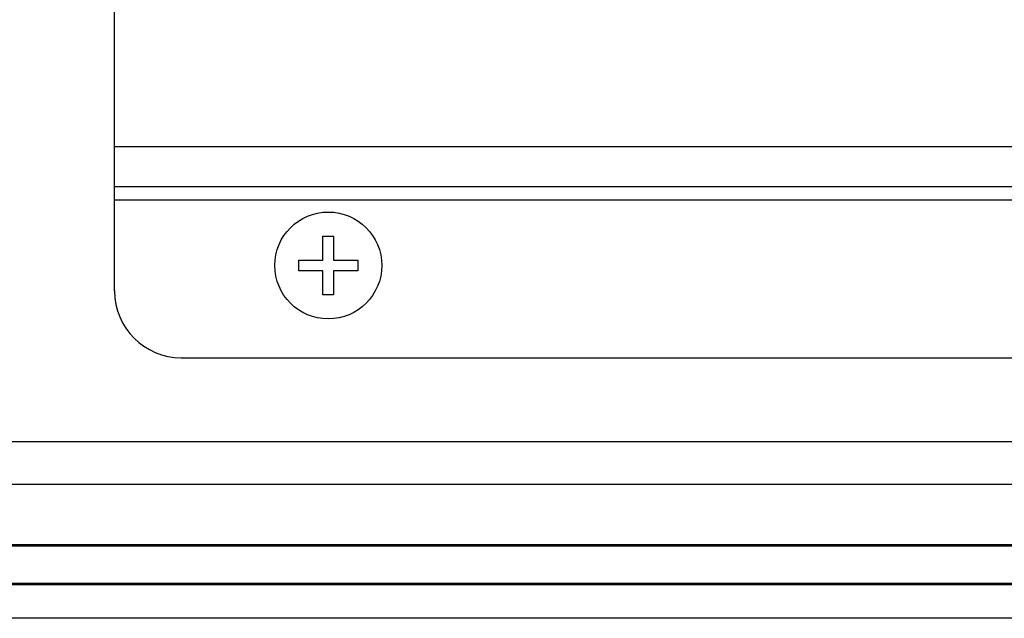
# Model space of a CAD drawing. Header units: millimetres. Extents: x 0 to 1427, y 0 to 1009.
# Tile 16 of 51: x 980 to 1054, y 415 to 460. Entities that reach past the tile are written whole.
import ezdxf

# ---------------------------------------------------------------- set-up
doc = ezdxf.new("R2010")
doc.units = ezdxf.units.MM
doc.header["$LTSCALE"] = 65.395
for name, color, linetype in [('COVER-REAR_CASE_PC-SHAPE', 7, 'CONTINUOUS'), ('FRONT_COVER_PPC19_AL-SHAPE', 7, 'CONTINUOUS'), ('ISO7045-M4X8-4_8-SHAPE', 7, 'CONTINUOUS'), ('REAR_CASE-PPC19-SHAPE', 7, 'CONTINUOUS'), ('SEALNG_GASKET-PPC19-SHAPE', 7, 'CONTINUOUS')]:
    doc.layers.add(name, color=color, linetype=linetype)

msp = doc.modelspace()

# ---------------------------------------------------------------- linework, layer by layer
at = {"layer": 'COVER-REAR_CASE_PC-SHAPE', "color": 7, "linetype": 'Continuous'}
for p, q in [((987.528, 439.529), (987.528, 706.529)), ((987.528, 450.329), (1281.528, 450.329)), ((987.528, 447.329), (1281.528, 447.329)), ((987.528, 446.329), (1281.528, 446.329)), ((992.528, 434.529), (1148.528, 434.529))]:
    msp.add_line(p, q, dxfattribs=at)
msp.add_arc((992.528, 439.529), 5, 180, 270, dxfattribs=at)
at = {"layer": 'FRONT_COVER_PPC19_AL-SHAPE', "color": 7, "linetype": 'Continuous'}
for p, q in [((1379.528, 420.529), (898.528, 420.529)), ((1379.528, 417.529), (898.528, 417.529)), ((1379.528, 415.029), (898.528, 415.029))]:
    msp.add_line(p, q, dxfattribs=at)
at = {"layer": 'ISO7045-M4X8-4_8-SHAPE', "color": 7, "linetype": 'Continuous'}
for p, q in [((1003.128, 441.829), (1003.128, 443.629)), ((1003.128, 443.629), (1003.928, 443.629)), ((1003.928, 443.629), (1003.928, 441.829)), ((1001.328, 441.029), (1001.328, 441.829)), ((1001.328, 441.829), (1003.128, 441.829)), ((1003.928, 441.829), (1005.728, 441.829)), ((1005.728, 441.829), (1005.728, 441.029)), ((1003.128, 441.029), (1001.328, 441.029)), ((1003.128, 439.229), (1003.128, 441.029)), ((1003.928, 441.029), (1003.928, 439.229)), ((1005.728, 441.029), (1003.928, 441.029)), ((1003.928, 439.229), (1003.128, 439.229))]:
    msp.add_line(p, q, dxfattribs=at)
msp.add_circle((1003.528, 441.429), 4, dxfattribs=at)
at = {"layer": 'REAR_CASE-PPC19-SHAPE', "color": 7, "linetype": 'Continuous'}
for p, q in [((1374.328, 428.229), (903.728, 428.229)), ((1377.528, 425.029), (900.528, 425.029))]:
    msp.add_line(p, q, dxfattribs=at)
at = {"layer": 'SEALNG_GASKET-PPC19-SHAPE', "color": 7, "linetype": 'Continuous'}
for p, q in [((1379.528, 420.429), (898.528, 420.429)), ((1379.528, 417.629), (898.528, 417.629))]:
    msp.add_line(p, q, dxfattribs=at)

doc.saveas('drawing.dxf')
